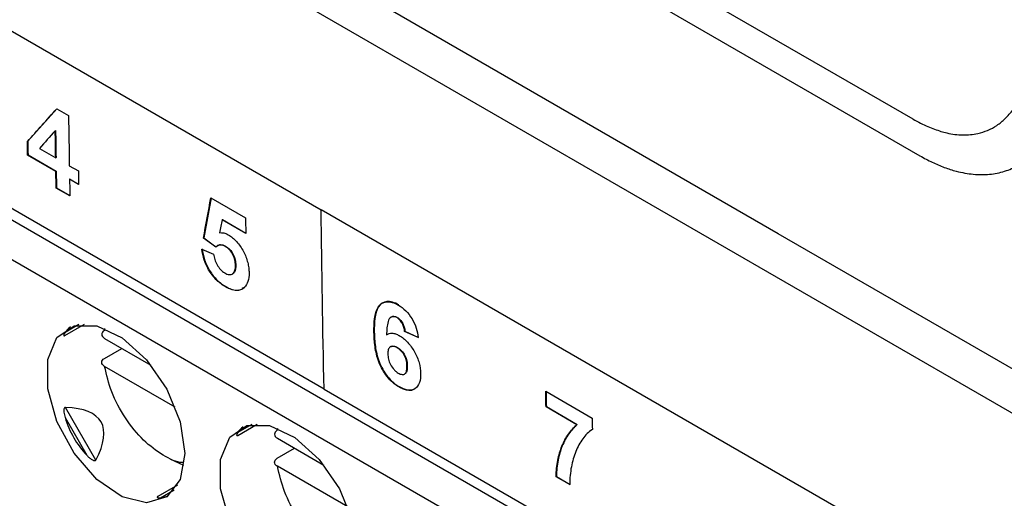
# Model space of a CAD drawing. Header units: millimetres. Extents: x -0.39 to 0.76, y -0.29 to 0.59.
# Tile 114 of 137: x 0.574 to 0.59414, y 0.35091 to 0.3607. Entities that reach past the tile are written whole.
import ezdxf

# ---------------------------------------------------------------- set-up
doc = ezdxf.new("R2010")
doc.units = ezdxf.units.MM

msp = doc.modelspace()

# ---------------------------------------------------------------- linework, layer by layer
at = {"color": 7, "linetype": 'Continuous', "lineweight": 25}
for p, q in [((0.52791, 0.390978), (0.613637, 0.341489)), ((0.549761, 0.374364), (0.580167, 0.356811)), ((0.592275, 0.35866), (0.575899, 0.368114)), ((0.575888, 0.367454), (0.592416, 0.357913)), ((0.580225, 0.353143), (0.562254, 0.363517)), ((0.589516, 0.35632), (0.580144, 0.36173)), ((0.574759, 0.358873), (0.574165, 0.358209)), ((0.574757, 0.358874), (0.574999, 0.358734)), ((0.574734, 0.35843), (0.574727, 0.358426)), ((0.574165, 0.358209), (0.574158, 0.358205)), ((0.57417, 0.357933), (0.574163, 0.357929)), ((0.57474, 0.357595), (0.574163, 0.357929)), ((0.57417, 0.357933), (0.574747, 0.357599)), ((0.574403, 0.358064), (0.574736, 0.357872)), ((0.574743, 0.357876), (0.574736, 0.357872)), ((0.575015, 0.357711), (0.575201, 0.357603)), ((0.574747, 0.357599), (0.57474, 0.357595)), ((0.575027, 0.357438), (0.57502, 0.357434)), ((0.575206, 0.357326), (0.57502, 0.357434)), ((0.575027, 0.357438), (0.575206, 0.357335)), ((0.574753, 0.357259), (0.574746, 0.357254)), ((0.575026, 0.357093), (0.574746, 0.357254)), ((0.574753, 0.357259), (0.575025, 0.357101)), ((0.577917, 0.35705), (0.577765, 0.356234)), ((0.577912, 0.357053), (0.57862, 0.356644)), ((0.610572, 0.339258), (0.580167, 0.356811)), ((0.578148, 0.356608), (0.578141, 0.356604)), ((0.578624, 0.356324), (0.578141, 0.356604)), ((0.578148, 0.356608), (0.578624, 0.356333)), ((0.597411, 0.351762), (0.589516, 0.35632)), ((0.577765, 0.356234), (0.577758, 0.35623)), ((0.578003, 0.356049), (0.577758, 0.35623)), ((0.577765, 0.356234), (0.57801, 0.356054)), ((0.577725, 0.356005), (0.577966, 0.355902)), ((0.578211, 0.356064), (0.578204, 0.35606)), ((0.578355, 0.355498), (0.578362, 0.355503)), ((0.57842, 0.355677), (0.578413, 0.355673)), ((0.578216, 0.355238), (0.578209, 0.355234)), ((0.578595, 0.355223), (0.578543, 0.355196)), ((0.581603, 0.354616), (0.581596, 0.354612)), ((0.581723, 0.354607), (0.581716, 0.354603)), ((0.574924, 0.354237), (0.575325, 0.354468)), ((0.575735, 0.354342), (0.575743, 0.354383)), ((0.581254, 0.354307), (0.581247, 0.354302)), ((0.581881, 0.354326), (0.581874, 0.354322)), ((0.582153, 0.354195), (0.581874, 0.354322)), ((0.581881, 0.354326), (0.58216, 0.354199)), ((0.575737, 0.354177), (0.576685, 0.35363)), ((0.575735, 0.35377), (0.576088, 0.353975)), ((0.581588, 0.354009), (0.581581, 0.354005)), ((0.581728, 0.353992), (0.581721, 0.353988)), ((0.57718, 0.352773), (0.575737, 0.353606)), ((0.581929, 0.353615), (0.581922, 0.353611)), ((0.581873, 0.353451), (0.58188, 0.353455)), ((0.580225, 0.353143), (0.608853, 0.336617)), ((0.581761, 0.353192), (0.581754, 0.353188)), ((0.584761, 0.353099), (0.585711, 0.35255)), ((0.575557, 0.351691), (0.574935, 0.352767)), ((0.584773, 0.352783), (0.584766, 0.352779)), ((0.585399, 0.352413), (0.584766, 0.352779)), ((0.584773, 0.352783), (0.585406, 0.352417)), ((0.574928, 0.352558), (0.575372, 0.351788)), ((0.57846, 0.352196), (0.578861, 0.352427)), ((0.57927, 0.352301), (0.579278, 0.352342)), ((0.585406, 0.352417), (0.585399, 0.352413)), ((0.579273, 0.352136), (0.58022, 0.351589)), ((0.57927, 0.351729), (0.579624, 0.351934)), ((0.57736, 0.351581), (0.577092, 0.351701)), ((0.580715, 0.350732), (0.579273, 0.351565)), ((0.584981, 0.351354), (0.584974, 0.35135)), ((0.585253, 0.351189), (0.584974, 0.35135)), ((0.584981, 0.351354), (0.58526, 0.351193)), ((0.577225, 0.351178), (0.576824, 0.350946))]:
    msp.add_line(p, q, dxfattribs=at)
at = {"color": 9, "linetype": 'Continuous', "lineweight": 25}
for p, q in [((0.563942, 0.362318), (0.608858, 0.336388)), ((0.608877, 0.335561), (0.563589, 0.361705)), ((0.57521, 0.35446), (0.574928, 0.354297)), ((0.578746, 0.352419), (0.578463, 0.352256)), ((0.576878, 0.350919), (0.57716, 0.351082))]:
    msp.add_line(p, q, dxfattribs=at)
at = {"color": 7, "linetype": 'Continuous', "lineweight": 25, "flags": 128}
for points in [[(0.577377, 0.351826), (0.577282, 0.351291), (0.577008, 0.350939), (0.576593, 0.350817), (0.576093, 0.350941), (0.575576, 0.351295), (0.575111, 0.351831), (0.574761, 0.352477), (0.574573, 0.353145), (0.574573, 0.353745), (0.574761, 0.354197), (0.575111, 0.354438), (0.575576, 0.354437), (0.576093, 0.354193), (0.576593, 0.353741), (0.577008, 0.35314), (0.577282, 0.352471), (0.577377, 0.351826)], [(0.580913, 0.349785), (0.580817, 0.34925), (0.580544, 0.348898), (0.580129, 0.348776), (0.579629, 0.3489), (0.579112, 0.349254), (0.578646, 0.34979), (0.578296, 0.350436), (0.578108, 0.351104), (0.578108, 0.351704), (0.578296, 0.352156), (0.578646, 0.352397), (0.579112, 0.352396), (0.579629, 0.352152), (0.580129, 0.3517), (0.580544, 0.351099), (0.580817, 0.35043), (0.580913, 0.349785)]]:
    msp.add_lwpolyline(points, dxfattribs=at)
at = {"color": 7, "linetype": 'Continuous', "lineweight": 25}
for centre, major_axis, ratio, start_param, end_param in [((0.576921, 0.353196), (0.00202, -0.001057), 0.444531, 2.938632, 3.090972), ((0.567202, 0.347585), (0.008463, 0.004885), 0.204676, 5.967402, 6.598996), ((0.576921, 0.353196), (0.001816, 0.001049), 0.953495, 2.917197, 3.365347), ((0.580456, 0.351155), (0.00202, -0.001057), 0.444531, 2.938632, 3.090972), ((0.576921, 0.353196), (0.000095, 0.002277), 0.44448, 3.192324, 3.344497)]:
    msp.add_ellipse(centre, major_axis=major_axis, ratio=ratio, start_param=start_param, end_param=end_param, dxfattribs=at)
for points in [[(0.574158, 0.358205), (0.574357, 0.358428), (0.574557, 0.358651), (0.574757, 0.358874)], [(0.574999, 0.358734), (0.575004, 0.358393), (0.575009, 0.358052), (0.575015, 0.357711)], [(0.574727, 0.358426), (0.574619, 0.358305), (0.574511, 0.358185), (0.574403, 0.358064)], [(0.574736, 0.357872), (0.574733, 0.358057), (0.57473, 0.358241), (0.574727, 0.358426)], [(0.574734, 0.35843), (0.574737, 0.358245), (0.57474, 0.358061), (0.574743, 0.357876)], [(0.574163, 0.357929), (0.574161, 0.358021), (0.57416, 0.358113), (0.574158, 0.358205)], [(0.574165, 0.358209), (0.574167, 0.358117), (0.574168, 0.358025), (0.57417, 0.357933)], [(0.574746, 0.357254), (0.574744, 0.357368), (0.574742, 0.357482), (0.57474, 0.357595)], [(0.574747, 0.357599), (0.574749, 0.357486), (0.574751, 0.357372), (0.574753, 0.357259)], [(0.575201, 0.357603), (0.575203, 0.357511), (0.575204, 0.357419), (0.575206, 0.357326)], [(0.57502, 0.357434), (0.575022, 0.35732), (0.575024, 0.357207), (0.575026, 0.357093)], [(0.577758, 0.35623), (0.577809, 0.356504), (0.57786, 0.356778), (0.577912, 0.357053)], [(0.580225, 0.353143), (0.580201, 0.354363), (0.580182, 0.355586), (0.580167, 0.356811)], [(0.578141, 0.356604), (0.578123, 0.356516), (0.578105, 0.356428), (0.578088, 0.35634)], [(0.57862, 0.356644), (0.578621, 0.356538), (0.578623, 0.356431), (0.578624, 0.356324)], [(0.584766, 0.352779), (0.584764, 0.352886), (0.584763, 0.352992), (0.584761, 0.353099)], [(0.584768, 0.353095), (0.58477, 0.352991), (0.584771, 0.352887), (0.584773, 0.352783)], [(0.585711, 0.35255), (0.585712, 0.352472), (0.585713, 0.352394), (0.585714, 0.352316)]]:
    msp.add_open_spline(points, degree=3, dxfattribs=at)
for points, knots in [([(0.592275, 0.35866), (0.592326, 0.358633), (0.592427, 0.35858), (0.592574, 0.358513), (0.592713, 0.358457), (0.592842, 0.358412), (0.593036, 0.35836), (0.593295, 0.358329), (0.593573, 0.358355), (0.593805, 0.358427), (0.593993, 0.358531), (0.594168, 0.358671), (0.594269, 0.358792), (0.594321, 0.358853)], [0, 0, 0, 0, 0.063634, 0.123822, 0.180685, 0.234363, 0.285028, 0.425796, 0.57062, 0.672867, 0.77767, 0.886326, 1, 1, 1, 1]), ([(0.592416, 0.357913), (0.592458, 0.35789), (0.592541, 0.357843), (0.592666, 0.35778), (0.592791, 0.357724), (0.592914, 0.357676), (0.593037, 0.357633), (0.593237, 0.357575), (0.59351, 0.357526), (0.593842, 0.357526), (0.594152, 0.357587), (0.594403, 0.357697), (0.594601, 0.357832), (0.594758, 0.357974), (0.594848, 0.35809), (0.594893, 0.358148)], [0, 0, 0, 0, 0.042416, 0.08461, 0.126665, 0.168661, 0.210679, 0.252802, 0.376573, 0.50026, 0.62388, 0.747617, 0.831623, 0.915535, 1, 1, 1, 1]), ([(0.578088, 0.35634), (0.578115, 0.356342), (0.578143, 0.356342), (0.578204, 0.356329), (0.578235, 0.356315), (0.578266, 0.356299)], [0, 0, 0, 0, 0.5, 0.5, 1, 1, 1, 1]), ([(0.578266, 0.356299), (0.578296, 0.356281), (0.578325, 0.356262), (0.578382, 0.356215), (0.578411, 0.356188), (0.578491, 0.356099), (0.578538, 0.356029), (0.578616, 0.355883), (0.578645, 0.355806), (0.578673, 0.355695), (0.57868, 0.355658), (0.578689, 0.355587), (0.578691, 0.355553), (0.578692, 0.355519)], [0, 0, 0, 0, 0.125, 0.125, 0.25, 0.25, 0.5, 0.5, 0.75, 0.75, 0.875, 0.875, 1, 1, 1, 1]), ([(0.57801, 0.356054), (0.578035, 0.356074), (0.578063, 0.35609), (0.578114, 0.356095), (0.578133, 0.356094), (0.578171, 0.356084), (0.578191, 0.356075), (0.578211, 0.356064)], [0, 0, 0, 0, 0.5, 0.5, 0.75, 0.75, 1, 1, 1, 1]), ([(0.578204, 0.35606), (0.578177, 0.356072), (0.578123, 0.356096), (0.578066, 0.35609), (0.57804, 0.356073), (0.578033, 0.356068)], [0, 0, 0, 0, 0.415847, 0.833003, 1, 1, 1, 1]), ([(0.578209, 0.355234), (0.57815, 0.35527), (0.578091, 0.355311), (0.577978, 0.355419), (0.577926, 0.355485), (0.577836, 0.355629), (0.577801, 0.355706), (0.577749, 0.355858), (0.577734, 0.355933), (0.577725, 0.356005)], [0, 0, 0, 0, 0.25, 0.25, 0.5, 0.5, 0.75, 0.75, 1, 1, 1, 1]), ([(0.577732, 0.356009), (0.577741, 0.355937), (0.577756, 0.355864), (0.577806, 0.355713), (0.577842, 0.355636), (0.57793, 0.355492), (0.577983, 0.355427), (0.578096, 0.355316), (0.578156, 0.355274), (0.578216, 0.355238)], [0, 0, 0, 0, 0.25, 0.25, 0.5, 0.5, 0.75, 0.75, 1, 1, 1, 1]), ([(0.577966, 0.355902), (0.577972, 0.355866), (0.577978, 0.355831), (0.578001, 0.355758), (0.578017, 0.35572), (0.578058, 0.355649), (0.578082, 0.355616), (0.578135, 0.355558), (0.578164, 0.355536), (0.578193, 0.355518)], [0, 0, 0, 0, 0.25, 0.25, 0.5, 0.5, 0.75, 0.75, 1, 1, 1, 1]), ([(0.578413, 0.355673), (0.578412, 0.355707), (0.57841, 0.355741), (0.578394, 0.355815), (0.578382, 0.355853), (0.578343, 0.355927), (0.578318, 0.355962), (0.578264, 0.35602), (0.578234, 0.356042), (0.578204, 0.35606)], [0, 0, 0, 0, 0.25, 0.25, 0.5, 0.5, 0.75, 0.75, 1, 1, 1, 1]), ([(0.578211, 0.356064), (0.578241, 0.356046), (0.57827, 0.356025), (0.578325, 0.355967), (0.57835, 0.355932), (0.578388, 0.355859), (0.578401, 0.35582), (0.578417, 0.355746), (0.578419, 0.355711), (0.57842, 0.355677)], [0, 0, 0, 0, 0.25, 0.25, 0.5, 0.5, 0.75, 0.75, 1, 1, 1, 1]), ([(0.578193, 0.355518), (0.578224, 0.3555), (0.578256, 0.355487), (0.578314, 0.355482), (0.57834, 0.355488), (0.578382, 0.355517), (0.578396, 0.355542), (0.578411, 0.355602), (0.578413, 0.355637), (0.578413, 0.355673)], [0, 0, 0, 0, 0.25, 0.25, 0.5, 0.5, 0.75, 0.75, 1, 1, 1, 1]), ([(0.57842, 0.355677), (0.57842, 0.355667), (0.57842, 0.355647), (0.578418, 0.355617), (0.578414, 0.355589), (0.578408, 0.355566), (0.578399, 0.355544), (0.578389, 0.355527), (0.578376, 0.355513), (0.578368, 0.355506), (0.578363, 0.355504), (0.578361, 0.355503)], [0, 0, 0, 0, 0.135862, 0.272002, 0.410155, 0.549414, 0.632739, 0.802063, 0.888087, 0.97146, 1, 1, 1, 1]), ([(0.578692, 0.355519), (0.578692, 0.355456), (0.578686, 0.355396), (0.578653, 0.355295), (0.578627, 0.355256), (0.578595, 0.355223)], [0, 0, 0, 0, 0.5, 0.5, 1, 1, 1, 1]), ([(0.578475, 0.355162), (0.578436, 0.355156), (0.578394, 0.35516), (0.578303, 0.355186), (0.578256, 0.355209), (0.578209, 0.355234)], [0, 0, 0, 0, 0.5, 0.5, 1, 1, 1, 1]), ([(0.578216, 0.355238), (0.578254, 0.355218), (0.578291, 0.355199), (0.578364, 0.355173), (0.5784, 0.355165), (0.578467, 0.355162), (0.578498, 0.355167), (0.578555, 0.355189), (0.578579, 0.355207), (0.578602, 0.355227)], [0, 0, 0, 0, 0.25, 0.25, 0.5, 0.5, 0.75, 0.75, 1, 1, 1, 1]), ([(0.581247, 0.354302), (0.581246, 0.354399), (0.581248, 0.354494), (0.581272, 0.35467), (0.581292, 0.354754), (0.58137, 0.35488), (0.581429, 0.354919), (0.581539, 0.354932), (0.581579, 0.354927), (0.581661, 0.354904), (0.581704, 0.354883), (0.581748, 0.35486)], [0, 0, 0, 0, 0.25, 0.25, 0.5, 0.5, 0.75, 0.75, 0.875, 0.875, 1, 1, 1, 1]), ([(0.581755, 0.354864), (0.581712, 0.354887), (0.581669, 0.354908), (0.581587, 0.354931), (0.581547, 0.354936), (0.581439, 0.354924), (0.581379, 0.354885), (0.5813, 0.354759), (0.581279, 0.354676), (0.581255, 0.354499), (0.581253, 0.354404), (0.581254, 0.354307)], [0, 0, 0, 0, 0.125, 0.125, 0.25, 0.25, 0.5, 0.5, 0.75, 0.75, 1, 1, 1, 1]), ([(0.581748, 0.35486), (0.581798, 0.354829), (0.581849, 0.354793), (0.581945, 0.354697), (0.581989, 0.354639), (0.582061, 0.354516), (0.58209, 0.35445), (0.58213, 0.354321), (0.582143, 0.354258), (0.582153, 0.354195)], [0, 0, 0, 0, 0.25, 0.25, 0.5, 0.5, 0.75, 0.75, 1, 1, 1, 1]), ([(0.581716, 0.354603), (0.581694, 0.354615), (0.581672, 0.354623), (0.581632, 0.354627), (0.581615, 0.354622), (0.581568, 0.354597), (0.581549, 0.354563), (0.581513, 0.354442), (0.581508, 0.354346), (0.581503, 0.35425)], [0, 0, 0, 0, 0.125, 0.125, 0.25, 0.25, 0.5, 0.5, 1, 1, 1, 1]), ([(0.581603, 0.354615), (0.581606, 0.354617), (0.581613, 0.354622), (0.581625, 0.354626), (0.581641, 0.35463), (0.581657, 0.35463), (0.581674, 0.354627), (0.58169, 0.354623), (0.581706, 0.354616), (0.581719, 0.354609), (0.581723, 0.354607)], [0, 0, 0, 0, 0.1051886, 0.2341152, 0.3339475, 0.5370662, 0.640694, 0.7291986, 0.908738, 1, 1, 1, 1]), ([(0.581874, 0.354322), (0.581871, 0.354347), (0.581867, 0.354373), (0.581853, 0.354426), (0.581843, 0.354454), (0.581816, 0.354507), (0.581798, 0.354533), (0.581759, 0.354574), (0.581737, 0.35459), (0.581716, 0.354603)], [0, 0, 0, 0, 0.25, 0.25, 0.5, 0.5, 0.75, 0.75, 1, 1, 1, 1]), ([(0.581723, 0.354607), (0.581744, 0.354594), (0.581765, 0.354579), (0.581805, 0.354538), (0.581822, 0.354512), (0.581864, 0.354433), (0.581874, 0.354377), (0.581881, 0.354326)], [0, 0, 0, 0, 0.25, 0.25, 0.5, 0.5, 1, 1, 1, 1]), ([(0.574928, 0.354297), (0.574925, 0.354292), (0.574918, 0.354282), (0.574911, 0.354269), (0.574905, 0.354256), (0.574903, 0.354246), (0.574903, 0.354239), (0.574904, 0.354235), (0.574906, 0.354233), (0.574909, 0.354232), (0.574915, 0.354232), (0.57492, 0.354234), (0.574923, 0.354236), (0.574924, 0.354237)], [0, 0, 0, 0, 0.15679, 0.313928, 0.464994, 0.617155, 0.690109, 0.763632, 0.819691, 0.8768, 0.938075, 0.989778, 1, 1, 1, 1]), ([(0.575735, 0.354342), (0.575697, 0.35432), (0.575676, 0.35429), (0.575678, 0.354229), (0.5757, 0.354199), (0.575737, 0.354177)], [0, 0, 0, 0, 0.5, 0.5, 1, 1, 1, 1]), ([(0.581754, 0.353188), (0.581712, 0.353213), (0.581671, 0.353241), (0.581591, 0.353311), (0.581552, 0.353352), (0.581446, 0.353486), (0.581386, 0.353592), (0.581306, 0.353805), (0.581283, 0.353909), (0.581254, 0.354111), (0.581249, 0.354207), (0.581247, 0.354302)], [0, 0, 0, 0, 0.125, 0.125, 0.25, 0.25, 0.5, 0.5, 0.75, 0.75, 1, 1, 1, 1]), ([(0.581254, 0.354307), (0.581256, 0.354212), (0.581261, 0.354115), (0.58129, 0.353915), (0.581313, 0.353809), (0.581393, 0.353597), (0.581452, 0.353492), (0.581559, 0.353357), (0.581597, 0.353316), (0.581678, 0.353245), (0.581719, 0.353217), (0.581761, 0.353192)], [0, 0, 0, 0, 0.25, 0.25, 0.5, 0.5, 0.75, 0.75, 0.875, 0.875, 1, 1, 1, 1]), ([(0.581503, 0.35425), (0.581536, 0.354272), (0.581574, 0.354288), (0.581641, 0.354285), (0.581665, 0.35428), (0.581714, 0.354264), (0.581739, 0.354251), (0.581764, 0.354237)], [0, 0, 0, 0, 0.5, 0.5, 0.75, 0.75, 1, 1, 1, 1]), ([(0.581764, 0.354237), (0.581793, 0.35422), (0.581822, 0.354201), (0.581879, 0.354155), (0.581907, 0.354128), (0.581988, 0.354042), (0.582036, 0.353974), (0.582118, 0.35383), (0.58215, 0.353754), (0.582191, 0.353606), (0.582199, 0.353534), (0.582201, 0.353466)], [0, 0, 0, 0, 0.125, 0.125, 0.25, 0.25, 0.5, 0.5, 0.75, 0.75, 1, 1, 1, 1]), ([(0.581721, 0.353988), (0.581694, 0.354002), (0.581668, 0.354013), (0.581618, 0.354019), (0.581596, 0.354015), (0.581559, 0.353991), (0.581547, 0.353971), (0.581532, 0.353921), (0.581531, 0.353891), (0.581531, 0.353861)], [0, 0, 0, 0, 0.25, 0.25, 0.5, 0.5, 0.75, 0.75, 1, 1, 1, 1]), ([(0.581588, 0.354008), (0.581593, 0.354011), (0.581601, 0.354016), (0.581614, 0.354019), (0.58163, 0.354022), (0.581648, 0.354021), (0.581667, 0.354018), (0.581682, 0.354013), (0.581697, 0.354007), (0.581712, 0.354), (0.581723, 0.353994), (0.581728, 0.353992)], [0, 0, 0, 0, 0.124605, 0.221138, 0.315391, 0.50676, 0.603968, 0.701555, 0.799905, 0.899856, 1, 1, 1, 1]), ([(0.581922, 0.353611), (0.581921, 0.353644), (0.581919, 0.353678), (0.581905, 0.353748), (0.581892, 0.353786), (0.581855, 0.353858), (0.581831, 0.353892), (0.581779, 0.353949), (0.58175, 0.353969), (0.581721, 0.353988)], [0, 0, 0, 0, 0.25, 0.25, 0.5, 0.5, 0.75, 0.75, 1, 1, 1, 1]), ([(0.581728, 0.353992), (0.581756, 0.353974), (0.581785, 0.353954), (0.581838, 0.353897), (0.581862, 0.353863), (0.581899, 0.353792), (0.581911, 0.353754), (0.581926, 0.353683), (0.581928, 0.353648), (0.581929, 0.353615)], [0, 0, 0, 0, 0.25, 0.25, 0.5, 0.5, 0.75, 0.75, 1, 1, 1, 1]), ([(0.575737, 0.353606), (0.5757, 0.353627), (0.575678, 0.353657), (0.575676, 0.353718), (0.575697, 0.353749), (0.575735, 0.35377)], [0, 0, 0, 0, 0.5, 0.5, 1, 1, 1, 1]), ([(0.581531, 0.353861), (0.581531, 0.353827), (0.581535, 0.353792), (0.581552, 0.353718), (0.581566, 0.353679), (0.581606, 0.353605), (0.58163, 0.353571), (0.58167, 0.353525), (0.581684, 0.353511), (0.581713, 0.353487), (0.581728, 0.353478), (0.581743, 0.353468)], [0, 0, 0, 0, 0.25, 0.25, 0.5, 0.5, 0.75, 0.75, 0.875, 0.875, 1, 1, 1, 1]), ([(0.577355, 0.351643), (0.577347, 0.351642), (0.577221, 0.351632), (0.576928, 0.35178), (0.57652, 0.352082), (0.576147, 0.352541), (0.57586, 0.353078), (0.575777, 0.353433), (0.575737, 0.353606)], [0, 0, 0, 0, 0.014695, 0.207038, 0.39938, 0.603519, 0.807658, 1, 1, 1, 1]), ([(0.581743, 0.353468), (0.58177, 0.353454), (0.581796, 0.353443), (0.581846, 0.353439), (0.581868, 0.353444), (0.581901, 0.353473), (0.58191, 0.353497), (0.581921, 0.35355), (0.581922, 0.35358), (0.581922, 0.353611)], [0, 0, 0, 0, 0.25, 0.25, 0.5, 0.5, 0.75, 0.75, 1, 1, 1, 1]), ([(0.581929, 0.353615), (0.581929, 0.353606), (0.581929, 0.353589), (0.581928, 0.353563), (0.581925, 0.353538), (0.581921, 0.353518), (0.581915, 0.353498), (0.581908, 0.353482), (0.581898, 0.353469), (0.58189, 0.353461), (0.581883, 0.353457), (0.58188, 0.353456)], [0, 0, 0, 0, 0.130582, 0.261349, 0.393439, 0.526493, 0.60415, 0.761165, 0.841037, 0.918758, 1, 1, 1, 1]), ([(0.582201, 0.353466), (0.582201, 0.353396), (0.582196, 0.35333), (0.582158, 0.35322), (0.582127, 0.353176), (0.582043, 0.353123), (0.581992, 0.353112), (0.581906, 0.353123), (0.581877, 0.353132), (0.581816, 0.353155), (0.581785, 0.353171), (0.581754, 0.353188)], [0, 0, 0, 0, 0.25, 0.25, 0.5, 0.5, 0.75, 0.75, 0.875, 0.875, 1, 1, 1, 1]), ([(0.581761, 0.353192), (0.581817, 0.353165), (0.581921, 0.353116), (0.582032, 0.353116), (0.582071, 0.353147), (0.582081, 0.353155)], [0, 0, 0, 0, 0.47487, 0.866177, 1, 1, 1, 1]), ([(0.574935, 0.352767), (0.574928, 0.352767), (0.57492, 0.352763), (0.57491, 0.352748), (0.574907, 0.352739), (0.574902, 0.35271), (0.574902, 0.35269), (0.574908, 0.352633), (0.574917, 0.352595), (0.574928, 0.352558)], [0, 0, 0, 0, 0.125, 0.125, 0.25, 0.25, 0.5, 0.5, 1, 1, 1, 1]), ([(0.57927, 0.352301), (0.579232, 0.352279), (0.579212, 0.352249), (0.579213, 0.352188), (0.579235, 0.352158), (0.579273, 0.352136)], [0, 0, 0, 0, 0.5, 0.5, 1, 1, 1, 1]), ([(0.584974, 0.35135), (0.584974, 0.351409), (0.584976, 0.351468), (0.584987, 0.351579), (0.584995, 0.351634), (0.585026, 0.351791), (0.585056, 0.351888), (0.58513, 0.352068), (0.585173, 0.352149), (0.585275, 0.352295), (0.585334, 0.352358), (0.585399, 0.352413)], [0, 0, 0, 0, 0.125, 0.125, 0.25, 0.25, 0.5, 0.5, 0.75, 0.75, 1, 1, 1, 1]), ([(0.585406, 0.352417), (0.585342, 0.352362), (0.585282, 0.352299), (0.585179, 0.352151), (0.585135, 0.352069), (0.585062, 0.351888), (0.585033, 0.351792), (0.585002, 0.351637), (0.584994, 0.351583), (0.584983, 0.351472), (0.584982, 0.351414), (0.584981, 0.351354)], [0, 0, 0, 0, 0.25, 0.25, 0.5, 0.5, 0.75, 0.75, 0.875, 0.875, 1, 1, 1, 1]), ([(0.585714, 0.352316), (0.585636, 0.352269), (0.585574, 0.3522), (0.585462, 0.352047), (0.585413, 0.351961), (0.585335, 0.351768), (0.585306, 0.351663), (0.585274, 0.351495), (0.585266, 0.351437), (0.585254, 0.351316), (0.585252, 0.351253), (0.585253, 0.351189)], [0, 0, 0, 0, 0.25, 0.25, 0.5, 0.5, 0.75, 0.75, 0.875, 0.875, 1, 1, 1, 1]), ([(0.578463, 0.352256), (0.57846, 0.352251), (0.578454, 0.352241), (0.578446, 0.352228), (0.578441, 0.352214), (0.578438, 0.352205), (0.578438, 0.352198), (0.578439, 0.352194), (0.578442, 0.352192), (0.578445, 0.352191), (0.57845, 0.352191), (0.578456, 0.352193), (0.578459, 0.352195), (0.578459, 0.352196)], [0, 0, 0, 0, 0.15679, 0.313928, 0.464994, 0.617155, 0.690109, 0.763632, 0.819691, 0.8768, 0.938075, 0.989778, 1, 1, 1, 1]), ([(0.575372, 0.351788), (0.575388, 0.351772), (0.575404, 0.351756), (0.575421, 0.351741), (0.575437, 0.351726), (0.575455, 0.351713), (0.575474, 0.351701), (0.575483, 0.351696), (0.575492, 0.35169), (0.575502, 0.351686), (0.575509, 0.351683), (0.575517, 0.351681), (0.575525, 0.351679), (0.575529, 0.351679), (0.575533, 0.351678), (0.575537, 0.351679), (0.575541, 0.351679), (0.575544, 0.35168), (0.575547, 0.351681), (0.57555, 0.351683), (0.575552, 0.351684), (0.575554, 0.351687), (0.575555, 0.351688), (0.575556, 0.351689), (0.575557, 0.351691)], [0, 0, 0, 0, 0.0000683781, 0.0000683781, 0.0000683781, 0.0001344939, 0.0001344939, 0.0001344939, 0.0001663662, 0.0001663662, 0.0001663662, 0.0001910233, 0.0001910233, 0.0001910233, 0.000204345, 0.000204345, 0.000204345, 0.0002156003, 0.0002156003, 0.0002156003, 0.0002269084, 0.0002269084, 0.0002269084, 0.0002330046, 0.0002330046, 0.0002330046, 0.0002330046]), ([(0.579273, 0.351565), (0.579235, 0.351586), (0.579213, 0.351616), (0.579212, 0.351677), (0.579232, 0.351708), (0.57927, 0.351729)], [0, 0, 0, 0, 0.5, 0.5, 1, 1, 1, 1]), ([(0.580891, 0.349602), (0.580882, 0.349601), (0.580756, 0.349591), (0.580463, 0.349739), (0.580056, 0.350041), (0.579683, 0.3505), (0.579396, 0.351037), (0.579313, 0.351392), (0.579273, 0.351565)], [0, 0, 0, 0, 0.0146952, 0.2070376, 0.3993799, 0.6035188, 0.8076577, 1, 1, 1, 1]), ([(0.576824, 0.350946), (0.576822, 0.350945), (0.576818, 0.350942), (0.576815, 0.350939), (0.576812, 0.350936), (0.576812, 0.350932), (0.576813, 0.350929), (0.576817, 0.350925), (0.576824, 0.350922), (0.576835, 0.35092), (0.576847, 0.350919), (0.576861, 0.350918), (0.576872, 0.350919), (0.576878, 0.350919)], [0, 0, 0, 0, 0.03405, 0.082861, 0.124074, 0.166389, 0.245519, 0.326468, 0.451081, 0.576987, 0.705162, 0.833704, 1, 1, 1, 1])]:
    msp.add_open_spline(points, degree=3, knots=knots, dxfattribs=at)

doc.saveas('drawing.dxf')
